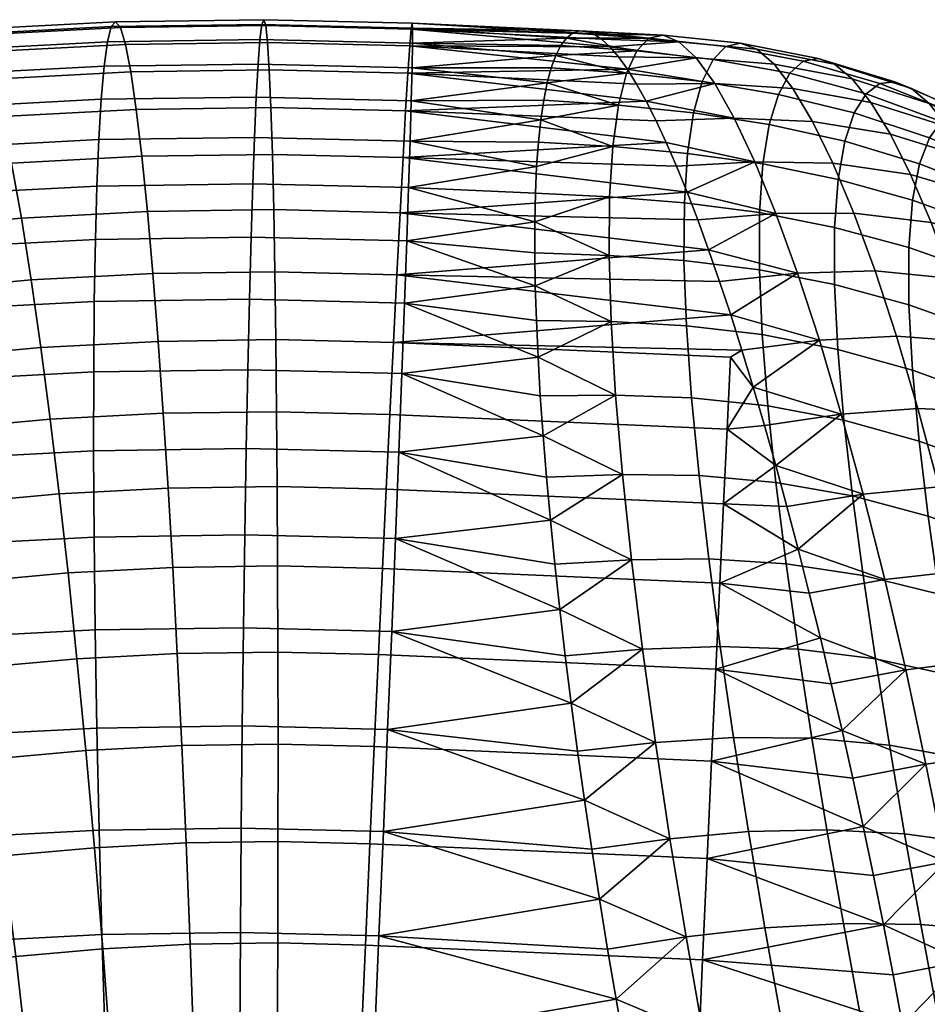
# Model space of a CAD drawing. Extents: x -120 to 2831, y -92 to 75.
# Tile 47 of 256: x 304 to 324, y 42 to 64. Entities that reach past the tile are written whole.
import ezdxf

# ---------------------------------------------------------------- set-up
doc = ezdxf.new("R2010")
doc.units = 0
doc.layers.add('GLASS', color=18, linetype='CONTINUOUS')

msp = doc.modelspace()

# ---------------------------------------------------------------- meshes
at = {"layer": 'GLASS'}
mesh = msp.add_polyface(dxfattribs=at)
corners = [(305.398, 54.317, 98.084), (308.755, 54.364, 98.188), (308.789, 56.097, 96.819), (305.4, 56.05, 96.715), (305.409, 52.418, 99.3), (308.723, 52.465, 99.403), (304.641, 53.368, 60.778), (307.035, 53.494, 60.911), (307.137, 51.749, 59.892), (304.835, 51.628, 59.763), (304.443, 55.01, 61.944), (306.929, 55.141, 62.083), (304.236, 56.589, 63.301), (306.818, 56.724, 63.445), (304.024, 58.075, 64.846), (306.701, 58.216, 64.995), (303.808, 59.437, 66.571), (306.581, 59.583, 66.725), (303.592, 60.646, 68.462), (306.458, 60.797, 68.621), (303.379, 61.674, 70.497), (306.335, 61.829, 70.662), (303.173, 62.496, 72.651), (306.214, 62.656, 72.82), (302.977, 63.095, 74.891), (306.097, 63.259, 75.065), (302.794, 63.459, 77.181), (305.986, 63.627, 77.359), (302.628, 63.585, 79.486), (305.881, 63.756, 79.668), (302.48, 63.475, 81.769), (305.786, 63.649, 81.954), (302.352, 63.141, 83.995), (305.7, 63.317, 84.182), (302.245, 62.6, 86.134), (305.626, 62.778, 86.322), (302.159, 61.873, 88.16), (305.562, 62.052, 88.349), (302.093, 60.985, 90.052), (305.51, 61.164, 90.243), (302.047, 59.962, 91.798), (305.468, 60.142, 91.989), (302.019, 58.788, 93.446), (305.436, 58.967, 93.637), (302.009, 57.424, 95.032), (305.413, 57.602, 95.222), (302.019, 55.872, 96.526), (302.05, 54.141, 97.897), (302.103, 52.245, 99.116), (302.257, 53.151, 60.585), (302.543, 51.418, 59.578), (301.967, 54.784, 61.744), (301.667, 56.354, 63.093), (301.359, 57.831, 64.63), (301.048, 59.185, 66.348), (300.739, 60.386, 68.231), (300.436, 61.405, 70.259), (300.145, 62.22, 72.406), (299.871, 62.811, 74.639), (299.617, 63.169, 76.924), (299.389, 63.289, 79.225), (299.188, 63.174, 81.503), (299.018, 62.837, 83.726), (298.879, 62.292, 85.862), (298.77, 61.563, 87.886), (298.692, 60.674, 89.777), (299.747, 52.82, 60.316), (300.13, 51.1, 59.32), (299.361, 54.44, 61.465), (298.961, 55.997, 62.804)]
mesh.append_faces([[corners[k] for k in face] for face in [(0, 1, 2, 3), (4, 5, 1, 0), (6, 7, 8, 9), (10, 11, 7, 6), (12, 13, 11, 10), (14, 15, 13, 12), (16, 17, 15, 14), (18, 19, 17, 16), (20, 21, 19, 18), (22, 23, 21, 20), (24, 25, 23, 22), (26, 27, 25, 24), (28, 29, 27, 26), (30, 31, 29, 28), (32, 33, 31, 30), (34, 35, 33, 32), (36, 37, 35, 34), (38, 39, 37, 36), (40, 41, 39, 38), (42, 43, 41, 40), (44, 45, 43, 42), (46, 3, 45, 44), (47, 0, 3, 46), (48, 4, 0, 47), (49, 6, 9, 50), (51, 10, 6, 49), (52, 12, 10, 51), (53, 14, 12, 52), (54, 16, 14, 53), (55, 18, 16, 54), (56, 20, 18, 55), (57, 22, 20, 56), (58, 24, 22, 57), (59, 26, 24, 58), (60, 28, 26, 59), (61, 30, 28, 60), (62, 32, 30, 61), (63, 34, 32, 62), (64, 36, 34, 63), (65, 38, 36, 64), (66, 49, 50, 67), (68, 51, 49, 66), (69, 52, 51, 68)]])
mesh = msp.add_polyface(dxfattribs=at)
corners = [(312.237, 57.567, 95.347), (315.114, 57.946, 94.779), (312.286, 58.932, 93.763), (307.035, 53.494, 60.911), (309.435, 53.528, 60.985), (309.445, 51.781, 59.963), (307.137, 51.749, 59.892), (306.929, 55.141, 62.083), (309.422, 55.176, 62.16), (306.818, 56.724, 63.445), (309.405, 56.761, 63.525), (306.701, 58.216, 64.995), (309.384, 58.253, 65.078), (306.581, 59.583, 66.725), (309.359, 59.622, 66.811), (306.458, 60.797, 68.621), (309.331, 60.838, 68.71), (306.335, 61.829, 70.662), (309.298, 61.871, 70.753), (306.214, 62.656, 72.82), (309.263, 62.699, 72.914), (306.097, 63.259, 75.065), (309.225, 63.303, 75.161), (305.986, 63.627, 77.359), (309.184, 63.672, 77.458), (305.881, 63.756, 79.668), (309.142, 63.802, 79.769), (305.786, 63.649, 81.954), (309.1, 63.696, 82.056), (305.7, 63.317, 84.182), (309.057, 63.365, 84.285), (305.626, 62.778, 86.322), (309.015, 62.825, 86.427), (305.562, 62.052, 88.349), (308.974, 62.1, 88.455), (305.51, 61.164, 90.243), (308.934, 61.213, 90.349), (305.468, 60.142, 91.989), (308.897, 60.191, 92.095), (305.436, 58.967, 93.637), (308.861, 59.016, 93.742), (305.413, 57.602, 95.222), (308.824, 57.651, 95.327), (305.4, 56.05, 96.715), (308.789, 56.097, 96.819), (311.836, 53.47, 60.999), (311.753, 51.725, 59.977), (311.993, 56.698, 63.54), (311.915, 55.115, 62.175), (312.138, 59.555, 66.828), (312.068, 58.188, 65.094), (312.262, 61.799, 70.771), (312.204, 60.768, 68.727), (312.353, 63.227, 75.18), (312.312, 62.625, 72.933), (312.404, 63.722, 79.788), (312.383, 63.594, 77.477), (312.414, 63.283, 84.305), (312.414, 63.615, 82.076), (312.386, 62.017, 88.475), (312.404, 62.743, 86.447), (312.326, 60.107, 92.115), (312.359, 61.129, 90.369), (312.237, 57.567, 95.347), (312.286, 58.932, 93.763), (312.112, 54.282, 98.208), (312.179, 56.015, 96.839), (308.755, 54.364, 98.188), (312.037, 52.384, 99.422), (308.723, 52.465, 99.403)]
mesh.append_faces([[corners[k] for k in face] for face in [(0, 1, 2, 2), (3, 4, 5, 6), (7, 8, 4, 3), (9, 10, 8, 7), (11, 12, 10, 9), (13, 14, 12, 11), (15, 16, 14, 13), (17, 18, 16, 15), (19, 20, 18, 17), (21, 22, 20, 19), (23, 24, 22, 21), (25, 26, 24, 23), (27, 28, 26, 25), (29, 30, 28, 27), (31, 32, 30, 29), (33, 34, 32, 31), (35, 36, 34, 33), (37, 38, 36, 35), (39, 40, 38, 37), (41, 42, 40, 39), (43, 44, 42, 41), (45, 46, 5, 4), (47, 48, 8, 10), (49, 50, 12, 14), (50, 47, 10, 12), (51, 52, 16, 18), (53, 54, 20, 22), (54, 51, 18, 20), (52, 49, 14, 16), (55, 56, 24, 26), (57, 58, 28, 30), (58, 55, 26, 28), (59, 60, 32, 34), (61, 62, 36, 38), (62, 59, 34, 36), (60, 57, 30, 32), (56, 53, 22, 24), (63, 64, 40, 42), (65, 66, 44, 67), (66, 63, 42, 44), (68, 65, 67, 69), (64, 61, 38, 40), (4, 8, 48, 45)]])
mesh = msp.add_polyface(dxfattribs=at)
corners = [(317.993, 61.102, 69.785), (312.262, 61.799, 70.771), (317.771, 61.578, 70.778), (317.554, 62.006, 71.795), (312.312, 62.625, 72.933), (317.343, 62.383, 72.832), (317.139, 62.71, 73.888), (312.353, 63.227, 75.18), (316.942, 62.986, 74.96), (316.752, 63.208, 76.045), (316.571, 63.376, 77.141), (312.383, 63.594, 77.477), (316.398, 63.491, 78.246), (316.234, 63.55, 79.356), (312.404, 63.722, 79.788), (316.08, 63.554, 80.469), (312.204, 60.768, 68.727), (312.414, 63.615, 82.076), (315.802, 63.395, 82.694), (315.936, 63.503, 81.583), (312.414, 63.283, 84.305), (315.679, 63.232, 83.799), (312.404, 62.743, 86.447), (315.466, 62.741, 85.981), (315.567, 63.014, 84.896), (315.378, 62.413, 87.052), (315.301, 62.031, 88.107), (312.386, 62.017, 88.475), (312.359, 61.129, 90.369), (315.184, 61.109, 90.153), (315.236, 61.596, 89.141), (315.144, 60.572, 91.139), (312.326, 60.107, 92.115), (316.817, 61.009, 90.173), (315.236, 61.596, 89.141), (315.184, 61.109, 90.153), (316.942, 61.918, 88.168), (315.301, 62.031, 88.107), (315.144, 60.572, 91.139), (317.119, 62.622, 86.086), (315.466, 62.741, 85.981), (315.378, 62.413, 87.052), (317.345, 63.116, 83.948), (315.679, 63.232, 83.799), (315.567, 63.014, 84.896), (315.802, 63.395, 82.694), (317.615, 63.397, 81.776), (316.08, 63.554, 80.469), (315.936, 63.503, 81.583)]
mesh.append_faces([[corners[k] for k in face] for face in [(0, 1, 2, 2), (3, 4, 5, 5), (1, 3, 2, 2), (6, 7, 8, 8), (8, 7, 9, 9), (10, 11, 12, 12), (13, 14, 15, 15), (14, 13, 12, 12), (11, 10, 9, 9), (4, 6, 5, 5), (0, 16, 1, 1), (6, 4, 7, 7), (12, 11, 14, 14), (9, 7, 11, 11), (3, 1, 4, 4), (17, 15, 14, 14), (17, 18, 19, 19), (20, 21, 18, 18), (22, 23, 24, 24), (22, 25, 23, 23), (26, 25, 27, 27), (24, 21, 20, 20), (28, 29, 30, 30), (28, 31, 29, 29), (20, 22, 24, 24), (22, 27, 25, 25), (30, 27, 28, 28), (31, 28, 32, 32), (26, 27, 30, 30), (20, 18, 17, 17), (17, 19, 15, 15), (33, 34, 35, 35), (36, 37, 34, 34), (33, 35, 38, 38), (39, 40, 41, 41), (42, 43, 44, 44), (42, 45, 43, 43), (39, 44, 40, 40), (36, 41, 37, 37), (46, 47, 48, 48), (46, 48, 45, 45), (36, 34, 33, 33), (36, 39, 41, 41)]])
mesh = msp.add_polyface(dxfattribs=at)
corners = [(318.452, 60.009, 67.876), (312.204, 60.768, 68.727), (318.22, 60.578, 68.816), (317.993, 61.102, 69.785), (318.464, 60.86, 90.154), (316.817, 61.009, 90.173), (316.748, 59.905, 92.081), (318.393, 59.774, 92.032), (318.597, 61.751, 88.182), (316.942, 61.918, 88.168), (320.262, 61.495, 88.118), (320.121, 60.627, 90.067), (321.923, 61.126, 87.964), (321.774, 60.288, 89.9), (318.785, 62.442, 86.138), (317.119, 62.622, 86.086), (320.462, 62.159, 86.107), (322.132, 61.75, 85.98), (319.024, 62.928, 84.044), (317.345, 63.116, 83.948), (320.711, 62.622, 84.055), (322.391, 62.171, 83.97), (319.307, 63.209, 81.918), (317.615, 63.397, 81.776), (321.004, 62.886, 81.979), (319.629, 63.284, 79.779), (317.926, 63.464, 79.591), (321.334, 62.951, 79.895), (319.985, 63.153, 77.645), (318.274, 63.317, 77.412), (321.696, 62.821, 77.817), (320.371, 62.82, 75.534), (318.653, 62.959, 75.261), (322.086, 62.497, 75.761), (320.783, 62.287, 73.464), (319.061, 62.396, 73.157), (322.497, 61.982, 73.743), (321.215, 61.559, 71.452), (319.492, 61.632, 71.118), (321.663, 60.642, 69.516), (319.942, 60.676, 69.162), (316.398, 63.491, 78.246), (316.234, 63.55, 79.356), (316.571, 63.376, 77.141), (316.08, 63.554, 80.469), (316.942, 62.986, 74.96), (316.752, 63.208, 76.045), (317.343, 62.383, 72.832), (317.139, 62.71, 73.888), (317.554, 62.006, 71.795), (315.567, 63.014, 84.896), (315.802, 63.395, 82.694), (317.993, 61.102, 69.785), (317.771, 61.578, 70.778), (318.452, 60.009, 67.876), (318.22, 60.578, 68.816)]
mesh.append_faces([[corners[k] for k in face] for face in [(0, 1, 2, 2), (1, 3, 2, 2), (4, 5, 6, 7), (8, 9, 5, 4), (10, 8, 4, 11), (12, 10, 11, 13), (14, 15, 9, 8), (16, 14, 8, 10), (17, 16, 10, 12), (18, 19, 15, 14), (20, 18, 14, 16), (21, 20, 16, 17), (22, 23, 19, 18), (24, 22, 18, 20), (25, 26, 23, 22), (27, 25, 22, 24), (28, 29, 26, 25), (30, 28, 25, 27), (31, 32, 29, 28), (33, 31, 28, 30), (34, 35, 32, 31), (36, 34, 31, 33), (37, 38, 35, 34), (39, 40, 38, 37), (26, 41, 42, 42), (29, 43, 41, 41), (26, 42, 44, 44), (32, 45, 46, 46), (35, 47, 48, 48), (35, 49, 47, 47), (32, 48, 45, 45), (29, 46, 43, 43), (19, 50, 15, 15), (23, 51, 19, 19), (29, 41, 26, 26), (35, 48, 32, 32), (38, 49, 35, 35), (29, 32, 46, 46), (23, 26, 44, 44), (40, 52, 53, 38), (40, 54, 55, 55), (40, 55, 52, 52), (53, 49, 38, 38)]])
mesh = msp.add_polyface(dxfattribs=at)
corners = [(323.409, 59.832, 89.649), (321.774, 60.288, 89.9), (321.697, 59.232, 91.753), (323.329, 58.79, 91.502), (323.566, 60.631, 87.719), (321.923, 61.126, 87.964), (325.06, 60.051, 87.416), (324.898, 59.295, 89.343), (326.446, 59.382, 87.068), (326.279, 58.673, 88.986), (323.783, 61.201, 85.758), (322.132, 61.75, 85.98), (325.284, 60.559, 85.479), (326.674, 59.822, 85.159), (327.949, 58.998, 84.819), (327.721, 58.628, 86.691), (324.049, 61.563, 83.794), (322.391, 62.171, 83.97), (325.554, 60.852, 83.56), (326.944, 60.04, 83.29), (328.218, 59.138, 83.007), (322.691, 62.398, 81.95), (321.004, 62.886, 81.979), (320.711, 62.622, 84.055), (324.353, 61.734, 81.835), (325.858, 60.957, 81.667), (327.247, 60.072, 81.467), (328.515, 59.094, 81.262), (323.026, 62.435, 79.93), (321.334, 62.951, 79.895), (324.689, 61.724, 79.891), (326.19, 60.89, 79.803), (327.572, 59.94, 79.691), (328.831, 58.894, 79.579), (323.39, 62.287, 77.922), (321.696, 62.821, 77.817), (325.05, 61.541, 77.968), (326.545, 60.661, 77.973), (327.917, 59.658, 77.96), (323.777, 61.957, 75.939), (322.086, 62.497, 75.761), (325.431, 61.189, 76.076), (326.916, 60.276, 76.179), (328.275, 59.233, 76.274), (324.185, 61.447, 73.993), (322.497, 61.982, 73.743), (325.829, 60.67, 74.223), (327.301, 59.74, 74.43), (328.645, 58.673, 74.637), (322.927, 61.281, 71.778), (321.215, 61.559, 71.452), (320.783, 62.287, 73.464), (324.607, 60.76, 72.098), (326.239, 59.989, 72.42), (327.696, 59.055, 72.732), (323.37, 60.396, 69.882), (321.663, 60.642, 69.516), (325.04, 59.902, 70.267), (326.658, 59.148, 70.678), (323.821, 59.336, 68.07), (322.124, 59.543, 67.671), (325.479, 58.875, 68.514)]
mesh.append_faces([[corners[k] for k in face] for face in [(0, 1, 2, 3), (4, 5, 1, 0), (6, 4, 0, 7), (8, 6, 7, 9), (10, 11, 5, 4), (12, 10, 4, 6), (13, 12, 6, 8), (14, 13, 8, 15), (16, 17, 11, 10), (18, 16, 10, 12), (19, 18, 12, 13), (20, 19, 13, 14), (21, 22, 23, 17), (24, 21, 17, 16), (25, 24, 16, 18), (26, 25, 18, 19), (27, 26, 19, 20), (28, 29, 22, 21), (30, 28, 21, 24), (31, 30, 24, 25), (32, 31, 25, 26), (33, 32, 26, 27), (34, 35, 29, 28), (36, 34, 28, 30), (37, 36, 30, 31), (38, 37, 31, 32), (39, 40, 35, 34), (41, 39, 34, 36), (42, 41, 36, 37), (43, 42, 37, 38), (44, 45, 40, 39), (46, 44, 39, 41), (47, 46, 41, 42), (48, 47, 42, 43), (49, 50, 51, 45), (52, 49, 45, 44), (53, 52, 44, 46), (54, 53, 46, 47), (55, 56, 50, 49), (57, 55, 49, 52), (58, 57, 52, 53), (59, 60, 56, 55), (61, 59, 55, 57)]])
mesh = msp.add_polyface(dxfattribs=at)
corners = [(312.068, 58.188, 65.094), (318.927, 58.739, 66.084), (319.169, 58.041, 65.236), (319.413, 57.304, 64.424), (311.993, 56.698, 63.54), (319.659, 56.529, 63.648), (319.411, 56.375, 63.492), (318.688, 59.395, 66.964), (312.138, 59.555, 66.828), (318.452, 60.009, 67.876), (312.204, 60.768, 68.727), (312.237, 57.567, 95.347), (315.175, 56.373, 96.382), (315.138, 57.18, 95.6), (312.286, 58.932, 93.763), (315.114, 57.946, 94.779), (315.102, 58.671, 93.919), (312.326, 60.107, 92.115), (315.103, 59.351, 93.025), (315.117, 59.985, 92.097), (315.144, 60.572, 91.139), (312.179, 56.015, 96.839), (318.385, 58.504, 93.792), (316.737, 58.616, 93.87), (316.782, 57.157, 95.522), (318.44, 57.068, 95.415), (320.043, 58.297, 93.666), (320.107, 56.872, 95.259), (321.696, 57.973, 93.476), (321.769, 56.547, 95.036), (318.393, 59.774, 92.032), (316.748, 59.905, 92.081), (320.047, 59.556, 91.927), (321.697, 59.232, 91.753), (320.121, 60.627, 90.067), (318.464, 60.86, 90.154), (321.774, 60.288, 89.9), (322.124, 59.543, 67.671), (320.407, 59.536, 67.306), (319.942, 60.676, 69.162), (321.663, 60.642, 69.516), (315.114, 57.946, 94.779), (315.138, 57.18, 95.6), (315.102, 58.671, 93.919), (315.175, 56.373, 96.382), (315.103, 59.351, 93.025), (315.117, 59.985, 92.097), (316.817, 61.009, 90.173), (315.144, 60.572, 91.139), (318.688, 59.395, 66.964), (318.452, 60.009, 67.876), (318.927, 58.739, 66.084), (320.882, 58.223, 65.566), (319.413, 57.304, 64.424), (319.169, 58.041, 65.236), (321.364, 56.748, 63.958), (319.906, 55.717, 62.911), (319.659, 56.529, 63.648)]
mesh.append_faces([[corners[k] for k in face] for face in [(0, 1, 2, 2), (3, 0, 2, 2), (4, 5, 6, 6), (5, 4, 3, 3), (7, 8, 9, 9), (4, 0, 3, 3), (1, 8, 7, 7), (9, 8, 10, 10), (0, 8, 1, 1), (11, 12, 13, 13), (14, 15, 16, 16), (17, 18, 19, 19), (14, 16, 18, 18), (19, 20, 17, 17), (18, 17, 14, 14), (11, 21, 12, 12), (11, 13, 15, 15), (22, 23, 24, 25), (26, 22, 25, 27), (28, 26, 27, 29), (30, 31, 23, 22), (32, 30, 22, 26), (33, 32, 26, 28), (34, 35, 30, 32), (36, 34, 32, 33), (37, 38, 39, 40), (41, 42, 24, 24), (43, 41, 23, 23), (42, 44, 24, 24), (45, 43, 23, 23), (41, 24, 23, 23), (45, 23, 31, 31), (31, 46, 45, 45), (47, 48, 46, 31), (38, 49, 50, 50), (39, 38, 50, 50), (51, 49, 38, 38), (52, 51, 38, 38), (53, 54, 52, 52), (51, 52, 54, 54), (55, 53, 52, 52), (55, 56, 57, 57), (53, 55, 57, 57)]])
mesh = msp.add_polyface(dxfattribs=at)
corners = [(323.56, 54.53, 96.063), (321.905, 54.989, 96.423), (322.094, 53.324, 97.636), (323.758, 52.88, 97.205), (325.063, 53.982, 95.638), (325.268, 52.346, 96.698), (326.457, 53.36, 95.139), (326.666, 51.74, 96.11), (323.413, 56.089, 94.735), (321.769, 56.547, 95.036), (324.909, 55.545, 94.375), (326.297, 54.926, 93.95), (327.574, 54.249, 93.455), (327.738, 52.687, 94.565), (323.332, 57.525, 93.212), (321.696, 57.973, 93.476), (324.82, 56.996, 92.893), (326.203, 56.389, 92.514), (327.476, 55.717, 92.075), (323.329, 58.79, 91.502), (321.697, 59.232, 91.753), (324.814, 58.268, 91.197), (326.194, 57.667, 90.837), (327.466, 56.991, 90.427), (324.898, 59.295, 89.343), (323.409, 59.832, 89.649), (326.279, 58.673, 88.986), (327.552, 57.972, 88.591), (327.721, 58.628, 86.691), (326.446, 59.382, 87.068), (328.098, 58.226, 71.094), (326.658, 59.148, 70.678), (326.239, 59.989, 72.42), (327.696, 59.055, 72.732), (327.081, 58.152, 69.011), (325.479, 58.875, 68.514), (325.04, 59.902, 70.267), (328.502, 57.256, 69.526), (322.591, 58.272, 65.933), (320.882, 58.223, 65.566), (320.407, 59.536, 67.306), (322.124, 59.543, 67.671), (324.278, 58.106, 66.358), (323.821, 59.336, 68.07), (325.921, 57.686, 66.854), (327.505, 57.006, 67.429), (328.905, 56.149, 68.039), (323.062, 56.837, 64.319), (321.364, 56.748, 63.958), (324.735, 56.714, 64.761), (326.362, 56.343, 65.301), (327.926, 55.714, 65.946), (323.531, 55.249, 62.842), (321.846, 55.123, 62.495), (325.189, 55.171, 63.294), (326.798, 54.852, 63.868), (328.341, 54.285, 64.575), (323.995, 53.521, 61.518), (322.327, 53.363, 61.191), (325.635, 53.487, 61.971), (327.224, 53.224, 62.572), (328.746, 52.726, 63.329), (324.449, 51.667, 60.36), (322.8, 51.481, 60.058), (326.07, 51.674, 60.807), (327.638, 51.47, 61.424), (320.402, 53.994, 61.556)]
mesh.append_faces([[corners[k] for k in face] for face in [(0, 1, 2, 3), (4, 0, 3, 5), (6, 4, 5, 7), (8, 9, 1, 0), (10, 8, 0, 4), (11, 10, 4, 6), (12, 11, 6, 13), (14, 15, 9, 8), (16, 14, 8, 10), (17, 16, 10, 11), (18, 17, 11, 12), (19, 20, 15, 14), (21, 19, 14, 16), (22, 21, 16, 17), (23, 22, 17, 18), (24, 25, 19, 21), (26, 24, 21, 22), (27, 26, 22, 23), (28, 29, 26, 27), (30, 31, 32, 33), (34, 35, 36, 31), (37, 34, 31, 30), (38, 39, 40, 41), (42, 38, 41, 43), (44, 42, 43, 35), (45, 44, 35, 34), (46, 45, 34, 37), (47, 48, 39, 38), (49, 47, 38, 42), (50, 49, 42, 44), (51, 50, 44, 45), (52, 53, 48, 47), (54, 52, 47, 49), (55, 54, 49, 50), (56, 55, 50, 51), (57, 58, 53, 52), (59, 57, 52, 54), (60, 59, 54, 55), (61, 60, 55, 56), (62, 63, 58, 57), (64, 62, 57, 59), (65, 64, 59, 60), (58, 66, 53, 53)]])
mesh = msp.add_polyface(dxfattribs=at)
corners = [(321.142, 51.186, 59.848), (319.172, 51.402, 59.929), (320.896, 52.149, 60.372), (319.254, 53.146, 60.951), (320.65, 53.086, 60.942), (320.402, 53.994, 61.556), (311.836, 53.47, 60.999), (311.915, 55.115, 62.175), (319.334, 54.792, 62.127), (311.753, 51.725, 59.977), (319.659, 56.529, 63.648), (319.906, 55.717, 62.911), (319.411, 56.375, 63.492), (320.154, 54.872, 62.213), (311.993, 56.698, 63.54), (312.037, 52.384, 99.422), (315.544, 51.819, 99.629), (315.446, 52.791, 99.073), (312.112, 54.282, 98.208), (315.36, 53.735, 98.469), (315.286, 54.648, 97.818), (312.179, 56.015, 96.839), (315.224, 55.528, 97.122), (315.175, 56.373, 96.382), (315.653, 50.822, 100.136), (318.716, 53.768, 98.194), (317.032, 53.79, 98.353), (317.23, 51.919, 99.505), (318.928, 51.938, 99.328), (320.409, 53.619, 97.962), (320.633, 51.828, 99.059), (322.094, 53.324, 97.636), (322.328, 51.568, 98.678), (318.552, 55.483, 96.887), (316.881, 55.542, 97.021), (320.232, 55.306, 96.693), (321.905, 54.989, 96.423), (318.44, 57.068, 95.415), (316.782, 57.157, 95.522), (320.107, 56.872, 95.259), (321.769, 56.547, 95.036), (315.446, 52.791, 99.073), (315.544, 51.819, 99.629), (315.36, 53.735, 98.469), (315.224, 55.528, 97.122), (315.286, 54.648, 97.818), (315.175, 56.373, 96.382), (321.846, 55.123, 62.495), (320.402, 53.994, 61.556), (320.154, 54.872, 62.213), (322.327, 53.363, 61.191), (320.65, 53.086, 60.942), (319.906, 55.717, 62.911), (322.8, 51.481, 60.058), (321.142, 51.186, 59.848), (320.896, 52.149, 60.372), (321.364, 56.748, 63.958)]
mesh.append_faces([[corners[k] for k in face] for face in [(0, 1, 2, 2), (3, 4, 2, 2), (4, 3, 5, 5), (6, 7, 8, 3), (3, 1, 9, 6), (1, 3, 2, 2), (8, 5, 3, 3), (10, 11, 12, 12), (13, 8, 11, 11), (11, 8, 12, 12), (7, 14, 12, 8), (8, 13, 5, 5), (15, 16, 17, 17), (18, 19, 20, 20), (18, 17, 19, 19), (21, 22, 23, 23), (21, 20, 22, 22), (24, 16, 15, 15), (21, 18, 20, 20), (18, 15, 17, 17), (25, 26, 27, 28), (29, 25, 28, 30), (31, 29, 30, 32), (33, 34, 26, 25), (35, 33, 25, 29), (36, 35, 29, 31), (37, 38, 34, 33), (39, 37, 33, 35), (40, 39, 35, 36), (41, 42, 27, 27), (43, 41, 26, 26), (44, 45, 34, 34), (46, 44, 34, 34), (45, 43, 26, 26), (41, 27, 26, 26), (38, 46, 34, 34), (34, 45, 26, 26), (47, 48, 49, 49), (50, 51, 48, 48), (47, 49, 52, 52), (53, 54, 55, 55), (50, 55, 51, 51), (56, 47, 52, 52)]])
mesh = msp.add_polyface(dxfattribs=at)
corners = [(322.551, 44.971, 57.709), (318.894, 45.345, 57.775), (322.326, 46.047, 57.941), (323.238, 45.883, 100.767), (321.531, 45.976, 101.28), (321.891, 43.916, 101.649), (323.595, 43.891, 101.109), (324.91, 45.661, 100.061), (325.261, 43.75, 100.358), (326.415, 45.352, 99.231), (326.757, 43.529, 99.469), (327.797, 44.984, 98.283), (328.127, 43.255, 98.453), (322.905, 47.835, 100.245), (321.199, 47.991, 100.723), (324.58, 47.539, 99.597), (326.091, 47.152, 98.838), (327.482, 46.702, 97.97), (322.6, 49.734, 99.548), (320.898, 49.947, 99.982), (324.274, 49.374, 98.967), (325.789, 48.923, 98.288), (327.185, 48.404, 97.509), (322.328, 51.568, 98.678), (320.633, 51.828, 99.059), (323.999, 51.158, 98.17), (325.512, 50.657, 97.577), (326.911, 50.085, 96.894), (328.192, 49.472, 96.124), (328.46, 47.849, 96.64), (323.758, 52.88, 97.205), (322.094, 53.324, 97.636), (325.268, 52.346, 96.698), (326.666, 51.74, 96.11), (327.948, 51.088, 95.442), (327.738, 52.687, 94.565), (326.457, 53.36, 95.139), (324.89, 49.701, 59.38), (323.262, 49.493, 59.108), (322.8, 51.481, 60.058), (324.449, 51.667, 60.36), (326.489, 49.747, 59.814), (326.07, 51.674, 60.807), (328.036, 49.603, 60.439), (327.638, 51.47, 61.424), (325.313, 47.64, 58.59), (323.709, 47.418, 58.351), (326.889, 47.722, 59.006), (328.414, 47.637, 59.63), (325.715, 45.502, 58), (324.137, 45.271, 57.796), (327.267, 45.615, 58.392), (326.092, 43.306, 57.619), (324.542, 43.074, 57.45), (327.619, 43.446, 57.985), (321.385, 50.198, 59.369), (321.142, 51.186, 59.848), (321.625, 49.188, 58.939), (322.096, 47.111, 58.223), (321.863, 48.158, 58.556), (322.551, 44.971, 57.709), (322.326, 46.047, 57.941), (322.771, 43.883, 57.529), (320.896, 52.149, 60.372), (322.327, 53.363, 61.191)]
mesh.append_faces([[corners[k] for k in face] for face in [(0, 1, 2, 2), (3, 4, 5, 6), (7, 3, 6, 8), (9, 7, 8, 10), (11, 9, 10, 12), (13, 14, 4, 3), (15, 13, 3, 7), (16, 15, 7, 9), (17, 16, 9, 11), (18, 19, 14, 13), (20, 18, 13, 15), (21, 20, 15, 16), (22, 21, 16, 17), (23, 24, 19, 18), (25, 23, 18, 20), (26, 25, 20, 21), (27, 26, 21, 22), (28, 27, 22, 29), (30, 31, 23, 25), (32, 30, 25, 26), (33, 32, 26, 27), (34, 33, 27, 28), (35, 36, 33, 34), (37, 38, 39, 40), (41, 37, 40, 42), (43, 41, 42, 44), (45, 46, 38, 37), (47, 45, 37, 41), (48, 47, 41, 43), (49, 50, 46, 45), (51, 49, 45, 47), (52, 53, 50, 49), (54, 52, 49, 51), (38, 55, 56, 39), (57, 55, 38, 38), (58, 59, 46, 46), (60, 61, 50, 50), (62, 60, 50, 50), (61, 58, 46, 46), (59, 57, 38, 38), (63, 64, 39, 39), (59, 38, 46, 46), (50, 61, 46, 46)]])
mesh = msp.add_polyface(dxfattribs=at)
corners = [(318.894, 45.345, 57.775), (318.795, 43.117, 57.443), (311.376, 43.44, 57.491), (311.475, 45.668, 57.823), (318.991, 47.484, 58.315), (311.572, 47.807, 58.363), (319.172, 51.402, 59.929), (319.083, 49.51, 59.041), (311.665, 49.833, 59.089), (311.753, 51.725, 59.977), (318.694, 40.831, 57.336), (311.276, 41.155, 57.384), (317.286, 40.034, 102.326), (317.085, 41.14, 102.347), (311.575, 41.333, 102.383), (311.955, 50.342, 100.455), (315.773, 49.802, 100.592), (315.653, 50.822, 100.136), (315.904, 48.761, 100.997), (311.772, 45.937, 101.886), (316.526, 44.452, 102.089), (316.357, 45.546, 101.896), (311.866, 48.182, 101.282), (316.196, 46.631, 101.649), (316.045, 47.704, 101.349), (311.675, 43.642, 102.254), (316.704, 43.351, 102.229), (312.037, 52.384, 99.422), (316.891, 42.246, 102.315), (307.52, 43.46, 57.42), (309.448, 43.487, 57.48), (309.438, 41.199, 57.373), (307.601, 41.173, 57.317), (307.432, 45.689, 57.748), (309.453, 45.717, 57.811), (307.337, 47.829, 58.285), (309.454, 47.859, 58.35), (307.239, 49.856, 59.007), (309.452, 49.887, 59.076), (307.137, 51.749, 59.892), (309.445, 51.781, 59.963), (305.432, 50.376, 100.335), (308.693, 50.422, 100.436), (308.723, 52.465, 99.403), (305.409, 52.418, 99.3), (305.468, 48.215, 101.165), (308.667, 48.26, 101.263), (305.517, 45.969, 101.771), (308.644, 46.013, 101.867), (305.577, 43.673, 102.142), (308.626, 43.716, 102.236), (305.648, 41.363, 102.274), (308.611, 41.405, 102.365), (305.597, 43.359, 57.313), (305.768, 41.077, 57.214), (305.415, 45.582, 57.636), (305.225, 47.718, 58.167), (305.031, 49.74, 58.884), (304.835, 51.628, 59.763), (311.376, 43.44, 57.491), (311.276, 41.155, 57.384), (311.572, 47.807, 58.363), (311.475, 45.668, 57.823), (311.753, 51.725, 59.977), (311.665, 49.833, 59.089), (311.955, 50.342, 100.455), (312.037, 52.384, 99.422), (311.772, 45.937, 101.886), (311.866, 48.182, 101.282), (311.575, 41.333, 102.383), (311.675, 43.642, 102.254)]
mesh.append_faces([[corners[k] for k in face] for face in [(0, 1, 2, 3), (4, 0, 3, 5), (6, 7, 8, 9), (7, 4, 5, 8), (1, 10, 11, 2), (12, 13, 14, 14), (15, 16, 17, 17), (15, 18, 16, 16), (19, 20, 21, 21), (22, 23, 24, 24), (19, 21, 23, 23), (24, 18, 22, 22), (25, 26, 20, 20), (27, 15, 17, 17), (22, 19, 23, 23), (15, 22, 18, 18), (25, 14, 28, 28), (19, 25, 20, 20), (29, 30, 31, 32), (33, 34, 30, 29), (35, 36, 34, 33), (37, 38, 36, 35), (39, 40, 38, 37), (41, 42, 43, 44), (45, 46, 42, 41), (47, 48, 46, 45), (49, 50, 48, 47), (51, 52, 50, 49), (53, 29, 32, 54), (55, 33, 29, 53), (56, 35, 33, 55), (57, 37, 35, 56), (58, 39, 37, 57), (59, 60, 31, 30), (61, 62, 34, 36), (63, 64, 38, 40), (64, 61, 36, 38), (62, 59, 30, 34), (65, 66, 43, 42), (67, 68, 46, 48), (68, 65, 42, 46), (69, 70, 50, 52), (70, 67, 48, 50)]])
mesh = msp.add_polyface(dxfattribs=at)
corners = [(302.179, 50.205, 100.154), (305.432, 50.376, 100.335), (305.409, 52.418, 99.3), (302.103, 52.245, 99.116), (302.277, 48.047, 100.987), (305.468, 48.215, 101.165), (302.397, 45.805, 101.597), (305.517, 45.969, 101.771), (302.536, 43.513, 101.972), (305.577, 43.673, 102.142), (302.692, 41.208, 102.109), (305.648, 41.363, 102.274), (302.863, 38.926, 102.01), (305.729, 39.077, 102.17), (303.943, 40.91, 57.067), (305.768, 41.077, 57.214), (305.924, 38.772, 57.351), (304.185, 38.613, 57.21), (303.683, 43.184, 57.158), (305.597, 43.359, 57.313), (303.407, 45.399, 57.474), (305.415, 45.582, 57.636), (303.123, 47.526, 57.997), (305.225, 47.718, 58.167), (302.833, 49.539, 58.707), (305.031, 49.74, 58.884), (302.543, 51.418, 59.578), (304.835, 51.628, 59.763), (298.94, 49.909, 99.892), (298.812, 51.944, 98.85), (299.1, 47.757, 100.73), (299.29, 45.521, 101.346), (299.508, 43.236, 101.727), (299.749, 40.939, 101.871), (300.01, 38.666, 101.78), (302.022, 40.657, 56.861), (302.353, 38.372, 57.014), (301.667, 42.918, 56.942), (301.294, 45.12, 57.247), (300.909, 47.234, 57.76), (300.519, 49.234, 58.459), (300.13, 51.1, 59.32), (295.53, 49.459, 99.527), (295.346, 51.487, 98.479), (295.755, 47.316, 100.372), (296.02, 45.09, 100.995), (296.32, 42.816, 101.386), (296.651, 40.531, 101.539), (297.006, 38.27, 101.458), (300.119, 40.326, 56.605), (300.538, 38.056, 56.77), (299.67, 42.571, 56.674), (299.199, 44.756, 56.966), (298.716, 46.852, 57.465), (298.227, 48.835, 58.151), (297.739, 50.684, 58.998), (297.697, 42.142, 56.354), (298.238, 39.918, 56.3), (297.13, 44.307, 56.63), (296.548, 46.382, 57.113), (295.961, 48.343, 57.783), (295.377, 50.171, 58.615), (295.752, 41.634, 55.982), (296.384, 39.433, 55.946), (295.09, 43.773, 56.24)]
mesh.append_faces([[corners[k] for k in face] for face in [(0, 1, 2, 3), (4, 5, 1, 0), (6, 7, 5, 4), (8, 9, 7, 6), (10, 11, 9, 8), (12, 13, 11, 10), (14, 15, 16, 17), (18, 19, 15, 14), (20, 21, 19, 18), (22, 23, 21, 20), (24, 25, 23, 22), (26, 27, 25, 24), (28, 0, 3, 29), (30, 4, 0, 28), (31, 6, 4, 30), (32, 8, 6, 31), (33, 10, 8, 32), (34, 12, 10, 33), (35, 14, 17, 36), (37, 18, 14, 35), (38, 20, 18, 37), (39, 22, 20, 38), (40, 24, 22, 39), (41, 26, 24, 40), (42, 28, 29, 43), (44, 30, 28, 42), (45, 31, 30, 44), (46, 32, 31, 45), (47, 33, 32, 46), (48, 34, 33, 47), (49, 35, 36, 50), (51, 37, 35, 49), (52, 38, 37, 51), (53, 39, 38, 52), (54, 40, 39, 53), (55, 41, 40, 54), (56, 51, 49, 57), (58, 52, 51, 56), (59, 53, 52, 58), (60, 54, 53, 59), (61, 55, 54, 60), (62, 56, 57, 63), (64, 58, 56, 62)]])
mesh = msp.add_polyface(dxfattribs=at)
corners = [(323.193, 41.685, 57.327), (323.394, 40.58, 57.306), (318.694, 40.831, 57.336), (322.985, 42.787, 57.402), (318.795, 43.117, 57.443), (322.771, 43.883, 57.529), (322.551, 44.971, 57.709), (318.894, 45.345, 57.775), (322.326, 46.047, 57.941), (318.991, 47.484, 58.315), (322.096, 47.111, 58.223), (321.863, 48.158, 58.556), (319.083, 49.51, 59.041), (321.625, 49.188, 58.939), (321.385, 50.198, 59.369), (321.142, 51.186, 59.848), (319.172, 51.402, 59.929), (311.675, 43.642, 102.254), (316.891, 42.246, 102.315), (316.704, 43.351, 102.229), (311.575, 41.333, 102.383), (317.085, 41.14, 102.347), (320.163, 43.82, 101.988), (318.431, 43.619, 102.16), (318.814, 41.438, 102.31), (320.548, 41.679, 102.159), (321.891, 43.916, 101.649), (322.274, 41.828, 101.825), (319.805, 45.935, 101.615), (318.077, 45.777, 101.801), (321.531, 45.976, 101.28), (319.477, 48.004, 101.044), (317.756, 47.893, 101.236), (321.199, 47.991, 100.723), (319.183, 50.011, 100.28), (317.473, 49.947, 100.469), (320.898, 49.947, 99.982), (318.928, 51.938, 99.328), (317.23, 51.919, 99.505), (320.633, 51.828, 99.059), (317.085, 41.14, 102.347), (317.286, 40.034, 102.326), (316.891, 42.246, 102.315), (316.526, 44.452, 102.089), (316.704, 43.351, 102.229), (316.196, 46.631, 101.649), (316.357, 45.546, 101.896), (316.045, 47.704, 101.349), (315.904, 48.761, 100.997), (315.773, 49.802, 100.592), (315.653, 50.822, 100.136), (315.544, 51.819, 99.629), (319.223, 39.253, 102.251)]
mesh.append_faces([[corners[k] for k in face] for face in [(0, 1, 2, 2), (3, 0, 4, 4), (5, 3, 4, 4), (6, 5, 7, 7), (8, 9, 10, 10), (9, 11, 10, 10), (12, 13, 11, 11), (14, 13, 12, 12), (15, 14, 16, 16), (0, 2, 4, 4), (4, 7, 5, 5), (7, 9, 8, 8), (12, 16, 14, 14), (9, 12, 11, 11), (17, 18, 19, 19), (20, 21, 18, 18), (22, 23, 24, 25), (26, 22, 25, 27), (28, 29, 23, 22), (30, 28, 22, 26), (31, 32, 29, 28), (33, 31, 28, 30), (34, 35, 32, 31), (36, 34, 31, 33), (37, 38, 35, 34), (39, 37, 34, 36), (40, 41, 24, 24), (42, 40, 24, 24), (43, 44, 23, 23), (45, 46, 29, 29), (47, 45, 32, 32), (46, 43, 29, 29), (48, 35, 49, 49), (47, 32, 48, 48), (23, 44, 42, 42), (50, 49, 35, 35), (51, 50, 38, 38), (41, 52, 24, 24), (42, 24, 23, 23), (45, 29, 32, 32), (50, 35, 38, 38), (35, 48, 32, 32), (29, 43, 23, 23)]])
mesh = msp.add_polyface(dxfattribs=at)
corners = [(323.953, 37.267, 57.564), (318.595, 38.523, 57.465), (323.775, 38.368, 57.424), (324.772, 37.815, 101.043), (323.093, 37.632, 101.594), (323.521, 35.558, 101.186), (325.187, 35.805, 100.652), (326.402, 37.94, 100.23), (326.8, 36.02, 99.844), (327.856, 38.015, 99.245), (328.236, 36.197, 98.856), (329.177, 38.064, 98.108), (329.538, 36.36, 97.709), (322.676, 39.728, 101.807), (320.955, 39.528, 102.129), (321.38, 37.386, 101.895), (324.366, 39.843, 101.25), (326.011, 39.878, 100.444), (327.481, 39.85, 99.477), (328.82, 39.787, 98.364), (330.027, 39.709, 97.136), (330.365, 38.105, 96.85), (322.274, 41.828, 101.825), (320.548, 41.679, 102.159), (323.973, 41.873, 101.271), (325.629, 41.819, 100.486), (327.114, 41.692, 99.551), (328.469, 41.52, 98.479), (329.694, 41.329, 97.296), (323.595, 43.891, 101.109), (321.891, 43.916, 101.649), (325.261, 43.75, 100.358), (326.757, 43.529, 99.469), (328.127, 43.255, 98.453), (329.368, 42.957, 97.329), (329.052, 44.588, 97.234), (327.797, 44.984, 98.283), (326.441, 41.072, 57.455), (324.92, 40.845, 57.319), (324.542, 43.074, 57.45), (326.092, 43.306, 57.619), (327.942, 41.234, 57.79), (327.619, 43.446, 57.985), (329.402, 41.315, 58.361), (329.1, 43.474, 58.581), (326.759, 38.824, 57.511), (325.268, 38.607, 57.407), (328.235, 39.002, 57.814), (329.673, 39.131, 58.352), (327.044, 36.582, 57.792), (325.582, 36.38, 57.715), (328.494, 36.773, 58.061), (329.914, 36.945, 58.561), (323.193, 41.685, 57.327), (322.985, 42.787, 57.402), (323.588, 39.473, 57.338), (323.394, 40.58, 57.306), (323.775, 38.368, 57.424), (322.771, 43.883, 57.529), (324.122, 36.173, 57.757), (323.953, 37.267, 57.564), (324.137, 45.271, 57.796)]
mesh.append_faces([[corners[k] for k in face] for face in [(0, 1, 2, 2), (3, 4, 5, 6), (7, 3, 6, 8), (9, 7, 8, 10), (11, 9, 10, 12), (13, 14, 15, 4), (16, 13, 4, 3), (17, 16, 3, 7), (18, 17, 7, 9), (19, 18, 9, 11), (20, 19, 11, 21), (22, 23, 14, 13), (24, 22, 13, 16), (25, 24, 16, 17), (26, 25, 17, 18), (27, 26, 18, 19), (28, 27, 19, 20), (29, 30, 22, 24), (31, 29, 24, 25), (32, 31, 25, 26), (33, 32, 26, 27), (34, 33, 27, 28), (35, 36, 33, 34), (37, 38, 39, 40), (41, 37, 40, 42), (43, 41, 42, 44), (45, 46, 38, 37), (47, 45, 37, 41), (48, 47, 41, 43), (49, 50, 46, 45), (51, 49, 45, 47), (52, 51, 47, 48), (53, 54, 39, 39), (55, 56, 38, 38), (57, 55, 46, 46), (56, 53, 38, 38), (54, 58, 39, 39), (59, 60, 50, 50), (46, 60, 57, 57), (58, 61, 39, 39), (55, 38, 46, 46), (60, 46, 50, 50), (38, 53, 39, 39)]])

doc.saveas('drawing.dxf')
